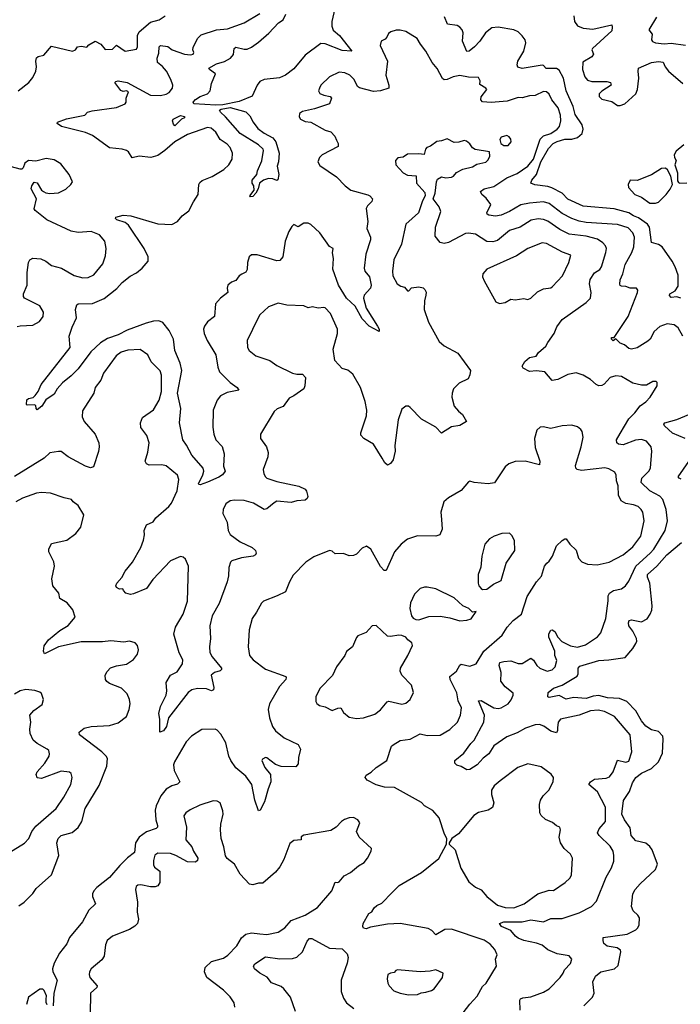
# Model space of a CAD drawing. Extents: x 1771496 to 1971148, y 471553 to 643630.
# Tile 175 of 256: x 1789652 to 1794309, y 580686 to 587627. Entities that reach past the tile are written whole.
import ezdxf

# ---------------------------------------------------------------- set-up
doc = ezdxf.new("R2010")
doc.units = 0

msp = doc.modelspace()

# ---------------------------------------------------------------- linework, layer by layer
at = {"layer": '0CON10XD'}
for points in [[(1791873.9, 587706.1), (1791851.4, 587615), (1791851.3, 587581.3), (1791862.7, 587552.7), (1791906.9, 587515), (1791992.5, 587405), (1791925, 587410.3), (1791805, 587456.4), (1791775, 587459.4), (1791665, 587376.9), (1791585, 587281.1), (1791525, 587236.4), (1791482.7, 587217.3), (1791375, 587206.2), (1791345, 587191.9), (1791326.2, 587166.2), (1791290.9, 587089.1), (1791199.2, 587050.8), (1791085, 587026.9), (1791035, 587024), (1790880, 587035), (1790875.5, 587045), (1790891.8, 587065), (1790924.4, 587085), (1790975, 587104.2), (1790994.8, 587125.2), (1791003.2, 587176.8), (1791031.1, 587245), (1790990, 587275), (1790986.2, 587285), (1791040, 587315), (1791095, 587332.9), (1791138.1, 587355), (1791158.6, 587381.4), (1791163.1, 587425), (1791175, 587434.4), (1791235, 587418.8), (1791255, 587419.1), (1791285, 587432.7), (1791335, 587468.8), (1791408.5, 587531.5), (1791476.9, 587605), (1791509.4, 587625), (1791527.7, 587665)], [(1789642, 587125), (1789715.5, 587184.5), (1789745, 587220), (1789766.4, 587265), (1789770.9, 587295), (1789764.5, 587335), (1789771.1, 587358.9), (1789782.1, 587367.9), (1789822.7, 587377.3), (1789875, 587441.4), (1790025, 587404.2), (1790045, 587413.8), (1790060, 587435), (1790085, 587439.4), (1790125, 587434.4), (1790139.4, 587450.6), (1790185, 587475.8), (1790225, 587454.7), (1790255, 587417.3), (1790305, 587418.5), (1790335, 587447.5), (1790395, 587406.1), (1790475, 587418.9), (1790482.3, 587435), (1790481.5, 587515), (1790495, 587542.2), (1790575, 587610), (1790635, 587626.2), (1790676.4, 587653.6)], [(1791217.7, 585832.3), (1791198.8, 585821.2), (1791175, 585787.5), (1791144.3, 585775.7), (1791120, 585755), (1791113.3, 585735), (1791120, 585705), (1791067.9, 585665), (1791031.9, 585625), (1791026, 585535), (1790975, 585496), (1790953.7, 585466.3), (1790948.6, 585445), (1790952.9, 585415), (1790974.3, 585365), (1791034.1, 585264.1), (1791048, 585178), (1791061.4, 585145), (1791135, 585070), (1791183.8, 585035), (1791197.5, 585015), (1791115, 584998.1), (1791068, 584975), (1791044.6, 584945.4), (1791015.6, 584875), (1791012.5, 584755), (1791019.4, 584705), (1791035.6, 584665), (1791078.3, 584618.3), (1791093.8, 584566.2), (1791089.7, 584479.7), (1791101.2, 584445), (1791081.7, 584418.3), (1791055, 584402), (1790975, 584366), (1790925, 584347.5), (1790915, 584350), (1790912.5, 584355), (1790942.7, 584417.3), (1790949.2, 584445), (1790946, 584465), (1790865, 584556), (1790828.5, 584628.5), (1790802.5, 584665), (1790779.2, 584785), (1790788.4, 584885), (1790764.8, 584995), (1790794.1, 585155), (1790783.5, 585205), (1790745.4, 585295), (1790735.8, 585375), (1790705.2, 585435.2), (1790661.2, 585491.2), (1790633.3, 585503.3), (1790595, 585500.7), (1790542.9, 585487.1), (1790410.6, 585439.4), (1790345.6, 585405), (1790270.7, 585379.3), (1790222, 585348), (1790153.9, 585286.1), (1790065, 585165.6), (1790015, 585115.6), (1789952.7, 585067.3), (1789917.1, 585025), (1789895, 584986.2), (1789835, 584947.5), (1789806.8, 584903.2), (1789775, 584877.5), (1789767.5, 584885), (1789766.2, 584906.2), (1789755, 584912.5), (1789705, 584910), (1789700, 584915), (1789703, 584947), (1789713.6, 584956.4), (1789746.1, 584963.9), (1789761.7, 584978.3), (1789781.2, 585005), (1789804, 585055), (1790008, 585315), (1790001.5, 585395), (1790021.1, 585458.9), (1790051.9, 585525), (1790044.2, 585585), (1790054.1, 585615.9), (1790065, 585623.3), (1790164.6, 585625.4), (1790247.9, 585662.1), (1790337.7, 585732.3), (1790374.5, 585775), (1790430.2, 585819.8), (1790475, 585843.5), (1790515.6, 585875), (1790556.7, 585925), (1790558.6, 585955), (1790529.6, 586015), (1790418.3, 586178.3), (1790395, 586197.3), (1790336.2, 586215), (1790328, 586225), (1790330, 586235), (1790382.1, 586247.9), (1790435, 586244.4), (1790625, 586189.1), (1790725, 586182.5), (1790764.3, 586205), (1790797.5, 586245), (1790845, 586280.4), (1790876.7, 586343.3), (1790909.5, 586395), (1790914.5, 586465), (1790920.9, 586479.1), (1790937.4, 586492.6), (1791008.1, 586521.9), (1791089.8, 586570.2), (1791126, 586604), (1791150, 586645), (1791153.1, 586685), (1791135, 586725.8), (1791115, 586749.4), (1791065, 586782.9), (1791034.4, 586835), (1791002.7, 586862.7), (1790975, 586867.7), (1790835, 586818.9), (1790745, 586766.1), (1790675.6, 586704.4), (1790625, 586668.9), (1790576.7, 586656.7), (1790495, 586663.9), (1790445, 586654.4), (1790418.5, 586695), (1790405, 586705.4), (1790375, 586714.6), (1790284.5, 586724.5), (1790165, 586811.2), (1790115, 586831.8), (1789946.7, 586875), (1789916.7, 586895), (1789918.8, 586905), (1789982.4, 586927.6), (1790110, 586955), (1790130, 586975), (1790162.5, 586985), (1790335, 587008.6), (1790396.2, 587033.8), (1790403.5, 587045), (1790401.5, 587075), (1790417.8, 587117.8), (1790405.8, 587125.8), (1790381.3, 587121.3), (1790365, 587128.1), (1790328.8, 587175), (1790323.3, 587185), (1790328.8, 587191.2), (1790345, 587195.6), (1790408.8, 587185), (1790575, 587095.5), (1790645, 587093.6), (1790685, 587101.3), (1790705.8, 587114.2), (1790728.6, 587145), (1790732, 587165), (1790718, 587205), (1790685.6, 587265), (1790657.6, 587297.6), (1790623.5, 587325), (1790620, 587355), (1790632.3, 587392.3), (1790635.7, 587435), (1790645, 587445.6), (1790695, 587439.2), (1790726, 587415), (1790814.4, 587384.4), (1790855, 587378.3), (1790875, 587383.3), (1790880.4, 587395), (1790872.5, 587415), (1790875, 587431.2), (1790905.6, 587495), (1790930.5, 587519.5), (1791038.8, 587555), (1791116.2, 587563.8), (1791235, 587605.6), (1791345, 587670.9)], [(1793440.7, 586769.3), (1793495, 586784.8), (1793545, 586784.3), (1793585, 586795.8), (1793617.1, 586825), (1793624.7, 586855), (1793616.8, 586885), (1793567.7, 586957.7), (1793553, 587015), (1793505.2, 587125), (1793485.2, 587215), (1793455, 587270.3), (1793435, 587283.8), (1793362.9, 587282.9), (1793345, 587303.3), (1793335, 587306), (1793195, 587284.2), (1793162.8, 587292.8), (1793158.1, 587308.1), (1793162.9, 587335), (1793205.4, 587405), (1793219.6, 587465), (1793215.3, 587485), (1793195, 587513.1), (1793165, 587541.2), (1793135, 587556.7), (1793025, 587575.3), (1792980.6, 587569.4), (1792935.6, 587535), (1792895.4, 587475), (1792857.9, 587435), (1792821.2, 587405), (1792803.2, 587403.2), (1792774.4, 587475), (1792778.2, 587535), (1792771.1, 587555), (1792754.4, 587575), (1792735, 587586), (1792666.9, 587595), (1792646.6, 587646.6)], [(1793558.1, 587655), (1793561.9, 587615), (1793583.4, 587583.4), (1793625, 587566.4), (1793691.4, 587561.4), (1793825, 587591.2), (1793829.5, 587575), (1793825, 587548), (1793690, 587425), (1793686.2, 587415), (1793696.7, 587385), (1793685.8, 587365), (1793621.9, 587328.1), (1793618.6, 587275), (1793634.8, 587224.8), (1793655, 587201.1), (1793685, 587192.1), (1793791.7, 587191.7), (1793817.5, 587185), (1793822.5, 587165), (1793755, 587124.2), (1793735.8, 587105), (1793737.1, 587085), (1793755, 587067.8), (1793825, 587050.2), (1793865, 587022.1), (1793885, 587021.2), (1793918.1, 587035), (1793995.3, 587105), (1794006, 587136), (1794015.5, 587215), (1794010.8, 587265), (1794015, 587285.8), (1794105, 587325.4), (1794155, 587333.1), (1794187, 587327), (1794201.2, 587295), (1794225, 587263.3), (1794326.6, 587176.6)], [(1794141.2, 587645), (1794086, 587556), (1794110, 587525), (1794106.1, 587486.1), (1794113.1, 587473.1), (1794134.5, 587464.5), (1794195, 587456.6), (1794245, 587460.6), (1794345, 587447.6)], [(1794327, 585397), (1794292.9, 585455), (1794266.3, 585476.3), (1794215, 585482.9), (1794165, 585463.1), (1794125, 585428.6), (1794095.4, 585375), (1794079.1, 585360.9), (1794005, 585313.9), (1793965, 585304.4), (1793945, 585309.2), (1793915, 585335.8), (1793885, 585347.1), (1793855, 585376.7), (1793835, 585363.3), (1793823.8, 585375), (1793824.4, 585385.6), (1793843.3, 585386.7), (1793940, 585535), (1794008, 585705), (1794009.3, 585719.3), (1794000, 585735), (1793955, 585734), (1793925, 585746.9), (1793895, 585747.5), (1793885, 585753.3), (1793883.3, 585763.3), (1793885, 585793.3), (1793903.8, 585835), (1793919.3, 585900.7), (1793966.5, 585985), (1793982, 586025), (1793985.3, 586094.7), (1793975, 586125.6), (1793940.1, 586160.1), (1793865, 586184.2), (1793645, 586197), (1793595, 586205.7), (1793543.6, 586226.4), (1793475, 586261.6), (1793385, 586331.3), (1793345, 586342.5), (1793245, 586334.7), (1793185, 586320.8), (1793105.2, 586274.8), (1793045, 586250), (1793005, 586241.9), (1792958.8, 586248.8), (1792946.7, 586255), (1792944, 586265), (1792973.1, 586325), (1792939.5, 586369.5), (1792909.2, 586395), (1792900.8, 586415), (1792925, 586435.6), (1792995, 586452), (1793085, 586512.4), (1793157.8, 586542.2), (1793235, 586593.6), (1793275, 586643.5), (1793320.4, 586785), (1793345, 586809.1), (1793395, 586824.8), (1793440.5, 586855), (1793456.7, 586875), (1793466.2, 586913.8), (1793463.6, 586955), (1793447.3, 587005), (1793403, 587063), (1793385, 587101.2), (1793365, 587118), (1793345, 587120), (1793285, 587092.9), (1793245, 587090.8), (1793195, 587077.1), (1793165, 587078.1), (1793087.2, 587052.8), (1792975, 587042.9), (1792915, 587048.6), (1792902.7, 587062.7), (1792905, 587083.3), (1792944, 587135), (1792938.8, 587145), (1792895, 587170), (1792898.8, 587195), (1792885, 587220), (1792815, 587222.2), (1792755, 587233.5), (1792706.7, 587225), (1792665, 587204.5), (1792645, 587202.2), (1792633.4, 587213.4), (1792595, 587284), (1792559.2, 587325), (1792516, 587405), (1792476.2, 587455), (1792454.1, 587494.1), (1792375, 587542.9), (1792333.4, 587553.4), (1792305, 587553.1), (1792267.6, 587542.4), (1792250.9, 587529.1), (1792239.2, 587505), (1792229.2, 587490.8), (1792200, 587475), (1792192, 587445), (1792243.5, 587335), (1792233.8, 587235), (1792254.5, 587165), (1792252.9, 587145), (1792195, 587125.5), (1792145, 587121.5), (1792046.6, 587146.6), (1792032, 587155), (1792008.6, 587205), (1791980, 587235), (1791945, 587251.9), (1791905, 587258.1), (1791835, 587224.4), (1791775, 587166), (1791764.4, 587145), (1791759.4, 587125), (1791767.9, 587107.9), (1791795, 587094.5), (1791840, 587085), (1791850, 587075), (1791836.2, 587035), (1791730.2, 586999.8), (1791645, 586980), (1791624, 586965), (1791621.7, 586941.7), (1791632.5, 586925), (1791665, 586910), (1791703.6, 586903.6), (1791805, 586849.2), (1791845, 586837.5), (1791873.8, 586805), (1791885, 586777.5), (1791896.2, 586755), (1791895.9, 586734.1), (1791783.8, 586675), (1791766.2, 586655), (1791753.9, 586623.9), (1791768.8, 586598.8), (1791885, 586519.4), (1791945.8, 586455), (1791985, 586425.7), (1792105, 586392.9), (1792121.2, 586385), (1792138.8, 586365), (1792133.3, 586345), (1792103.8, 586315), (1792094, 586295), (1792105.8, 586205), (1792099.2, 586155), (1792124.2, 586095), (1792125.6, 586075.6), (1792091.9, 585975), (1792080, 585875), (1792084.6, 585854.6), (1792118.8, 585815), (1792129.5, 585755), (1792124.4, 585735), (1792080, 585685), (1792074.3, 585665), (1792093.9, 585593.9), (1792175, 585466.7), (1792186.2, 585445), (1792185, 585430), (1792115, 585466.2), (1792065, 585519.2), (1792017.4, 585607.4), (1791955, 585664.4), (1791900, 585755), (1791858.5, 585868.5), (1791863.4, 585943.4), (1791857.3, 585982.7), (1791862.5, 586015), (1791835, 586029.2), (1791766.5, 586125), (1791705, 586182.5), (1791685, 586192.9), (1791655, 586192.5), (1791615, 586165.8), (1791585, 586183.3), (1791570.9, 586169.1), (1791549.2, 586135), (1791524.4, 586065), (1791506, 585955), (1791485, 585928.8), (1791465, 585926), (1791325, 585970), (1791285, 585968.8), (1791270, 585955), (1791256.7, 585915), (1791255.8, 585865), (1791245, 585848), (1791217.7, 585832.3)], [(1791278.8, 586378.8), (1791274.2, 586385), (1791303.8, 586425), (1791303.3, 586455), (1791290, 586475), (1791290, 586495), (1791323.8, 586535), (1791328.3, 586561.7), (1791358.3, 586631.7), (1791370.6, 586705), (1791367.1, 586715), (1791335.8, 586745.8), (1791205, 586825.9), (1791103.3, 586943.3), (1791068, 586975), (1791061.2, 586988.8), (1791072.5, 586997.5), (1791135, 587008.5), (1791246.5, 586976.5), (1791275, 586950), (1791296.9, 586905), (1791330.1, 586860.1), (1791376.4, 586826.4), (1791435.3, 586795.3), (1791457, 586767), (1791480, 586685), (1791475.7, 586625), (1791466.2, 586595), (1791477.5, 586535), (1791471.7, 586498.3), (1791465, 586492.5), (1791436.1, 586506.1), (1791405, 586507.5), (1791370, 586495), (1791342.5, 586475), (1791333.3, 586435), (1791315.7, 586404.3), (1791295, 586380), (1791278.8, 586378.8)], [(1790745, 586880), (1790735, 586890), (1790728.8, 586915), (1790733.8, 586925), (1790785, 586952.5), (1790813.3, 586945), (1790812.5, 586935), (1790793.5, 586926.5), (1790745, 586880)], [(1793180, 580645), (1793177.1, 580715), (1793182.5, 580725), (1793197.9, 580732.1), (1793255, 580738.1), (1793345, 580772.2), (1793385, 580795.7), (1793462, 580875), (1793484, 580905), (1793492.1, 580927.9), (1793535.6, 580974.4), (1793544, 581005), (1793526.4, 581026.4), (1793440.7, 581040.7), (1793375, 581070.5), (1793335, 581101.8), (1793295, 581116.2), (1793205, 581134.6), (1793165, 581151.2), (1793146.3, 581165), (1793115, 581205.5), (1793048.8, 581235), (1793033.3, 581255), (1793063.7, 581266.3), (1793195, 581266.9), (1793255, 581280.4), (1793345, 581268.2), (1793395, 581291.5), (1793475, 581291.2), (1793595, 581330), (1793683.7, 581376.3), (1793717.4, 581412.6), (1793786.9, 581583.1), (1793822.6, 581647.4), (1793839.4, 581695), (1793840, 581735), (1793834.5, 581765), (1793815, 581800.8), (1793735.6, 581875), (1793725.6, 581895), (1793737.9, 581922.1), (1793781.5, 581975), (1793782.5, 582075), (1793724.7, 582184.7), (1793664, 582235), (1793675.6, 582255), (1793705, 582273.2), (1793785, 582279.5), (1793810, 582290), (1793835.8, 582324.2), (1793865, 582406.2), (1793925, 582392.2), (1793945, 582400), (1793966.9, 582465), (1793955.4, 582585), (1793845, 582715.5), (1793775, 582750.7), (1793729.1, 582759.1), (1793675, 582754), (1793595, 582724.5), (1793465, 582696.2), (1793448.8, 582675), (1793444, 582635), (1793443.3, 582615), (1793435, 582600), (1793395, 582611.4), (1793346.6, 582646.6), (1793315, 582657.9), (1793285, 582656.7), (1793217.8, 582632.2), (1793159.4, 582600.6), (1793085, 582572.3), (1792995, 582508.5), (1792958.5, 582451.5), (1792919.3, 582420.7), (1792877.1, 582375), (1792825, 582340.8), (1792805, 582339.2), (1792765, 582363.1), (1792732.4, 582372.4), (1792720, 582385), (1792720, 582405), (1792782.9, 582455), (1792832.5, 582525), (1792855, 582547.1), (1792923.9, 582675), (1792929.3, 582725), (1792886.7, 582825), (1792905, 582826.5), (1792995, 582776.9), (1793025, 582771.1), (1793045, 582775.7), (1793095, 582802.9), (1793117.4, 582832.6), (1793131.4, 582865), (1793129.7, 582879.7), (1793073.7, 582923.7), (1793044.6, 582964.6), (1793045.9, 583025), (1793030.8, 583075), (1793035.5, 583094.5), (1793065, 583103.5), (1793115, 583106.4), (1793165, 583089.4), (1793195, 583088.9), (1793255, 583125.8), (1793275, 583112), (1793297.8, 583075), (1793318, 583055), (1793370, 583035), (1793405, 583043.5), (1793427.3, 583065), (1793438.8, 583108.8), (1793424.6, 583144.6), (1793425.3, 583175.3), (1793382.7, 583275), (1793381.8, 583298.2), (1793395, 583323.3), (1793405, 583326.2), (1793423.2, 583313.2), (1793444.4, 583275), (1793473.2, 583243.2), (1793535, 583211.8), (1793585, 583204), (1793640.4, 583219.6), (1793724, 583276), (1793749.5, 583305), (1793784.6, 583405), (1793800.4, 583529.6), (1793800, 583565), (1793808.6, 583585), (1793837.8, 583602.2), (1793893.3, 583615), (1793922, 583635), (1793945, 583668), (1793994.5, 583775.5), (1794096.8, 583865), (1794122.2, 583895), (1794201.8, 584025), (1794217.7, 584095), (1794209.2, 584175), (1794185.3, 584245.3), (1794165, 584267.5), (1794093.6, 584305), (1794033.1, 584365), (1794037.5, 584395), (1794088, 584445), (1794099.2, 584465), (1794107.5, 584585), (1794102.9, 584615), (1794071.2, 584655), (1794035, 584667.5), (1793992, 584662), (1793905, 584630.4), (1793873.8, 584633.8), (1793860.8, 584645), (1793860, 584665), (1793885, 584708.8), (1793945.9, 584814.1), (1793988.1, 584855), (1794025.4, 584904.6), (1794065, 584932), (1794096, 584965), (1794146.7, 585045), (1794145, 585070), (1794137.5, 585077.5), (1794115, 585077.5), (1794070.5, 585049.5), (1794035, 585050.6), (1793975, 585065.5), (1793895, 585111.5), (1793854.5, 585115.5), (1793814.6, 585105.4), (1793772.7, 585057.3), (1793755, 585048.1), (1793735, 585046.9), (1793715, 585054.2), (1793675, 585090), (1793625, 585121.9), (1793575, 585137.5), (1793515, 585125.5), (1793445, 585090.9), (1793405, 585083.1), (1793354.2, 585144.2), (1793295, 585152), (1793245, 585147.5), (1793201.2, 585171.2), (1793193.3, 585185), (1793212.6, 585217.4), (1793245, 585246), (1793293.3, 585255), (1793310.2, 585279.8), (1793360, 585325), (1793375, 585352.5), (1793418.8, 585415), (1793438.7, 585461.3), (1793475.5, 585514.5), (1793646.1, 585633.9), (1793674.5, 585665), (1793680, 585705), (1793669.6, 585765), (1793672.5, 585795), (1793705, 585841.4), (1793741.4, 585865), (1793753.3, 585885), (1793784.4, 585985), (1793787.5, 586015), (1793781.7, 586031.7), (1793763.6, 586053.6), (1793725, 586079.6), (1793645, 586100.8), (1793525, 586115.9), (1793459.1, 586149.1), (1793375, 586207.7), (1793345, 586218.9), (1793306.2, 586223.8), (1793256.4, 586213.6), (1793179.2, 586165), (1793105, 586140.4), (1793020.8, 586070.8), (1792988.1, 586061.9), (1792945, 586063.2), (1792865, 586115.5), (1792815, 586122.9), (1792795, 586120.5), (1792675, 586057.1), (1792645, 586049.2), (1792617, 586057), (1792581.7, 586101.7), (1792583.6, 586165), (1792620, 586275), (1792608.7, 586308.7), (1792566.2, 586365), (1792580.9, 586405), (1792589.2, 586485), (1792597, 586503), (1792625, 586518.8), (1792655, 586513.3), (1792695, 586517.5), (1792710, 586525), (1792730.3, 586549.7), (1792775, 586574.2), (1792845, 586589.4), (1792875, 586608), (1792936.8, 586623.2), (1792955, 586640), (1792966.1, 586666.1), (1792962.5, 586695), (1792862.3, 586712.3), (1792844.1, 586724.1), (1792825, 586752.5), (1792801.7, 586771.7), (1792785, 586775.7), (1792746.9, 586763.1), (1792715, 586760.8), (1792665, 586787.5), (1792626.4, 586773.6), (1792592.3, 586767.7), (1792547.5, 586735), (1792522.5, 586725), (1792513.3, 586715), (1792503.6, 586676.4), (1792465, 586681.4), (1792385, 586678), (1792355, 586657.5), (1792316.4, 586653.6), (1792300, 586635), (1792303.3, 586605), (1792355, 586546.7), (1792385, 586532), (1792445.8, 586525.8), (1792448.8, 586475), (1792508.3, 586408.3), (1792510, 586385), (1792490.5, 586349.5), (1792462.5, 586265), (1792372.9, 586185), (1792344.2, 586045), (1792289.6, 585935), (1792278.9, 585855), (1792281.3, 585821.3), (1792312, 585765), (1792338.3, 585748.3), (1792365, 585742), (1792385, 585714.5), (1792395.8, 585715), (1792415, 585737.1), (1792465, 585743.1), (1792495.6, 585735.6), (1792507.5, 585725), (1792516.1, 585706.1), (1792516, 585686), (1792504.3, 585645.7), (1792502.9, 585585), (1792534.3, 585495), (1792608.8, 585358.8), (1792645, 585328.8), (1792740, 585275), (1792828.8, 585155), (1792826, 585124), (1792814, 585096), (1792750, 585065), (1792710, 585025), (1792700, 584995), (1792698.8, 584965), (1792715, 584902.5), (1792745, 584866.7), (1792774.1, 584844.1), (1792802.5, 584795), (1792755, 584766.2), (1792695, 584757.5), (1792625, 584713.3), (1792585, 584753.8), (1792485, 584811.2), (1792405, 584892.5), (1792391.7, 584901.7), (1792375, 584902.5), (1792345, 584882.5), (1792319.2, 584805), (1792295.8, 584625), (1792298.6, 584585), (1792284, 584525), (1792265, 584497.5), (1792245, 584487.5), (1792225, 584502.5), (1792206, 584535), (1792146.2, 584635), (1792076.7, 584675), (1792057.7, 584697.7), (1792057.5, 584715), (1792096.4, 584835), (1792099.1, 584875), (1792087.5, 584935), (1792054, 585035), (1791999.1, 585129.1), (1791965.7, 585155.7), (1791925, 585168.8), (1791874, 585225), (1791861.2, 585305), (1791891.5, 585415), (1791893.3, 585445), (1791843.3, 585555), (1791805.6, 585595), (1791795, 585598.5), (1791755, 585592.5), (1791715, 585603.1), (1791685, 585595.6), (1791655, 585608.9), (1791535, 585615.6), (1791475, 585629.2), (1791405, 585602.5), (1791345, 585546), (1791329.5, 585520.5)], [(1793065, 586740), (1793095, 586741.2), (1793116.7, 586765), (1793113.3, 586785), (1793101.7, 586801.7), (1793085, 586810), (1793045, 586798.8), (1793036.4, 586783.6), (1793042.5, 586755), (1793065, 586740)], [(1794313.4, 585663.4), (1794285, 585673.2), (1794245, 585668.5), (1794232.1, 585682.1), (1794235.7, 585695), (1794272.5, 585715), (1794292.5, 585747.5), (1794294, 585825), (1794272.2, 585885), (1794252.5, 585925), (1794180.4, 586025), (1794155, 586042.3), (1794105, 586056.2), (1794092.5, 586165), (1794076.7, 586185), (1794015, 586230.7), (1793978.2, 586245), (1793945, 586266.5), (1793843.2, 586293.2), (1793625, 586312.7), (1793515, 586361.3), (1793475.5, 586405), (1793402.8, 586442.8), (1793375, 586451.4), (1793282.1, 586462.1), (1793256.2, 586475), (1793263.1, 586495), (1793294.8, 586535.2), (1793326.1, 586625), (1793380.6, 586719.4), (1793412.2, 586755), (1793440.7, 586769.3)], [(1794334.3, 586745), (1794279.4, 586700.6), (1794264.6, 586675.4), (1794266.9, 586655), (1794280, 586635), (1794270.4, 586605), (1794288.1, 586548.1), (1794290, 586490), (1794295, 586478.8), (1794305, 586475.8), (1794355, 586476.2)], [(1789635, 585463.3), (1789655, 585470), (1789745, 585472.5), (1789791.3, 585498.7), (1789817.1, 585535), (1789820, 585565), (1789795, 585610), (1789686.7, 585665), (1789678, 585675), (1789679.2, 585695), (1789704.2, 585755), (1789704.4, 585845), (1789714.4, 585915), (1789722.5, 585935), (1789745, 585946), (1789801.3, 585941.3), (1789835.4, 585925.4), (1789876.2, 585895), (1789945.4, 585875.4), (1790035, 585823.1), (1790097.9, 585807.9), (1790135, 585809.4), (1790175, 585829.2), (1790237.1, 585905), (1790257.6, 585962.4), (1790262.2, 586015), (1790253.1, 586065), (1790215, 586110.8), (1790155, 586134.3), (1790065, 586126.9), (1790015, 586136.9), (1789843.3, 586215), (1789761.7, 586281.7), (1789754.1, 586294.1), (1789771.2, 586365), (1789733.8, 586435), (1789737.5, 586455), (1789755, 586482.5), (1789775, 586477.5), (1789806.4, 586426.4), (1789820, 586415), (1789835.9, 586405.9), (1789865, 586401.4), (1789925, 586405.8), (1789977.6, 586432.4), (1790013.3, 586465), (1790023.3, 586485), (1790001.2, 586535), (1789942.1, 586612.1), (1789895, 586640), (1789837.7, 586647.7), (1789765, 586628.8), (1789715, 586633.3), (1789687.5, 586615), (1789676.4, 586583.6), (1789666.2, 586573.8), (1789655, 586573.3), (1789595, 586589.2)], [(1794135, 586333.1), (1794155, 586341.8), (1794208.2, 586395), (1794238.3, 586431.7), (1794254.6, 586465), (1794241.2, 586525), (1794218.7, 586568.7), (1794205, 586580), (1794175, 586578.4), (1794105, 586532.8), (1794005, 586493.5), (1793955, 586496.9), (1793941.4, 586465), (1793942.9, 586445), (1793988.5, 586395), (1794035, 586376.4), (1794095, 586334.3), (1794135, 586333.1)], [(1793035, 585626), (1793075, 585634.2), (1793114.2, 585655.8), (1793145, 585652.5), (1793205, 585661.4), (1793235, 585654.2), (1793255, 585664.4), (1793301.1, 585708.9), (1793345, 585729.2), (1793395, 585737.1), (1793408, 585745), (1793477.8, 585822.2), (1793523.1, 585915), (1793536.1, 585966.1), (1793479.1, 585989.1), (1793365, 586048.9), (1793335, 586054.4), (1793234, 586015), (1793155, 585962.5), (1792945, 585869.2), (1792916, 585835), (1792914.2, 585815), (1792925.8, 585785), (1793008.8, 585638.8), (1793035, 585626)], [(1791329.5, 585520.5), (1791255.8, 585365), (1791258.8, 585315), (1791268.8, 585295), (1791316.4, 585256.4), (1791415, 585224.3), (1791465, 585188.6), (1791575.7, 585135.7), (1791605, 585128), (1791645, 585128), (1791666.2, 585105), (1791662.5, 585045), (1791654.3, 585025), (1791585, 584974.3), (1791551.4, 584958.6), (1791509.5, 584900.5), (1791466.8, 584883.2), (1791446, 584865), (1791348.8, 584705), (1791348.8, 584675), (1791392, 584615), (1791404.3, 584575), (1791401.1, 584545), (1791368, 584455), (1791372.5, 584425), (1791384.2, 584405), (1791395, 584394.4), (1791465, 584370.9), (1791619.1, 584339.1), (1791665, 584316.2), (1791672.7, 584302.7), (1791683.8, 584265), (1791679.2, 584250.8), (1791665, 584240), (1791604.6, 584235.4), (1791565, 584224.4), (1791465, 584231.8), (1791445, 584221.9), (1791395, 584178.9), (1791375, 584173.5), (1791299.5, 584219.5), (1791235, 584237.3), (1791165, 584240.6), (1791135, 584234.2), (1791105.6, 584214.4), (1791087.1, 584175), (1791082.9, 584145), (1791114.2, 584085), (1791122, 584025), (1791135, 583996.7), (1791205, 583947.1), (1791290, 583905), (1791314, 583885), (1791318, 583865), (1791313.8, 583855), (1791297.5, 583845), (1791215, 583832.5), (1791148, 583812), (1791137.7, 583802.3), (1791127.1, 583765), (1791123.7, 583706.3), (1791113.8, 583665), (1791057.7, 583512.3), (1791009.7, 583425), (1790991.8, 583355), (1790997.7, 583265), (1790989.5, 583205), (1790991.1, 583165), (1791008.1, 583135), (1791073.8, 583055), (1791073.3, 583045), (1791064.1, 583035.9), (1791025, 583023.8), (1791001.2, 583005), (1791019.8, 582919.8), (1791018, 582902), (1791005, 582895.7), (1790968.9, 582908.9), (1790905, 582912.7), (1790865, 582902.2), (1790838.6, 582885), (1790700, 582705), (1790686.2, 582645), (1790665.8, 582614.2), (1790640, 582605), (1790640, 582695), (1790633.8, 582735), (1790645.5, 582785), (1790684, 582865), (1790690, 582895), (1790684.4, 582955), (1790714.3, 583005), (1790760.8, 583029.2), (1790798.5, 583085), (1790802.9, 583115), (1790775, 583164.2), (1790739.2, 583295), (1790750.8, 583345), (1790803.1, 583435), (1790835, 583527.5), (1790841.4, 583775), (1790821.2, 583825), (1790805, 583838.8), (1790785, 583842), (1790715, 583813.1), (1790589.8, 583680.2), (1790545, 583617.5), (1790455, 583579.2), (1790434.1, 583574.1), (1790400, 583585), (1790383, 583603), (1790380, 583615), (1790355, 583612.5), (1790334.1, 583624.1), (1790328.8, 583635), (1790336, 583655), (1790371.2, 583695), (1790395, 583738.8), (1790447.8, 583802.2), (1790506.9, 583905), (1790525, 583957.5), (1790531.9, 583995), (1790530, 584025), (1790544.6, 584065.4), (1790592.4, 584087.6), (1790612.5, 584115), (1790704.3, 584195), (1790721.9, 584218.1), (1790762.3, 584305), (1790774.5, 584384.5), (1790765.4, 584415.4), (1790685, 584482.9), (1790655, 584490), (1790565.4, 584485.4), (1790546.2, 584496.2), (1790535.6, 584515), (1790555, 584577.5), (1790564.3, 584645), (1790548, 584695), (1790505, 584752.5), (1790502.5, 584785), (1790517.3, 584822.7), (1790595, 584876), (1790635.6, 584945), (1790652.2, 585005), (1790651.3, 585121.3), (1790642.5, 585152.5), (1790577.5, 585215), (1790555, 585263.8), (1790501.9, 585301.9), (1790415, 585297.5), (1790367.6, 585282.4), (1790333.1, 585256.9), (1790242.9, 585135), (1790225, 585086.7), (1790183.1, 585035), (1790175, 584993.3), (1790095, 584870), (1790093.2, 584826.8), (1790105.6, 584795), (1790184.4, 584705), (1790209.4, 584645), (1790212.5, 584615), (1790207.1, 584582.9), (1790171.2, 584475), (1790151.2, 584468.8), (1790115, 584479.4), (1789994.6, 584544.6), (1789945, 584583.8), (1789926.1, 584583.9), (1789865, 584573.8), (1789824.5, 584535.5), (1789615, 584407.8)], [(1794343.8, 584675), (1794252.7, 584712.7), (1794196.9, 584765), (1794192.9, 584775), (1794198.8, 584785), (1794285, 584807.9), (1794396, 584855)], [(1792776.9, 580625), (1792825, 580685.8), (1792876.3, 580743.7), (1792915, 580811.2), (1792940, 580835), (1793013.3, 580955), (1793006, 581005), (1793018, 581035), (1793000.9, 581070.9), (1792968.8, 581108.8), (1792925, 581137.1), (1792695, 581214.6), (1792647.8, 581212.2), (1792585, 581175.7), (1792556.7, 581206.7), (1792530.5, 581220.5), (1792335, 581254.4), (1792245, 581250.6), (1792125, 581228.8), (1792095, 581217.5), (1792075, 581222.5), (1792070, 581235), (1792072.5, 581255), (1792113.8, 581325), (1792135, 581336.7), (1792150, 581365), (1792168.9, 581381.1), (1792205, 581398), (1792278, 581475), (1792327.4, 581522.6), (1792485, 581613.8), (1792605.9, 581714.1), (1792660, 581815), (1792662.5, 581855), (1792646.1, 581886.1), (1792609.5, 581999.5), (1792565, 582052.5), (1792506.2, 582085), (1792485, 582108.6), (1792295, 582214.2), (1792223.4, 582216.6), (1792165, 582232.7), (1792101.2, 582265), (1792086.7, 582285), (1792095, 582300), (1792128.8, 582321.2), (1792164.4, 582355.6), (1792238.8, 582405), (1792272, 582505), (1792283.8, 582515), (1792335, 582546), (1792405, 582554.3), (1792475, 582592.5), (1792525, 582580.8), (1792615, 582583.3), (1792685, 582622.2), (1792738.1, 582675), (1792759.5, 582725), (1792765.4, 582775), (1792741.8, 582825), (1792732.3, 582882.3), (1792687.1, 582975), (1792685, 582996), (1792732.2, 583035), (1792754, 583076), (1792765, 583084.3), (1792825, 583070.6), (1792868.8, 583085), (1792924.4, 583175), (1793052.2, 583287.8), (1793087.5, 583345), (1793129.4, 583390.6), (1793188.8, 583435), (1793229.4, 583560.6), (1793294.2, 583665), (1793329.4, 583705), (1793350.6, 583775), (1793368.8, 583795), (1793385, 583808.8), (1793407.1, 583845), (1793435, 583918), (1793475, 583956.2), (1793495, 583967.5), (1793505, 583966.7), (1793528.8, 583928.8), (1793575, 583886.7), (1793590.9, 583830.9), (1793613.8, 583805), (1793655, 583788.6), (1793723, 583783), (1793806.9, 583803.1), (1793907.1, 583855), (1793975, 583911.1), (1794030.9, 583985), (1794052.9, 584095), (1794043.5, 584155), (1794033.1, 584175), (1794011.2, 584195), (1793977.6, 584207.6), (1793925, 584216.5), (1793892.5, 584235), (1793872.5, 584275), (1793870.7, 584340.7), (1793858.1, 584375), (1793856.7, 584415), (1793846.2, 584436.2), (1793805, 584461.4), (1793777.4, 584467.4), (1793611.9, 584448.1), (1793581.2, 584455), (1793572, 584465), (1793570, 584485), (1793610, 584615), (1793623.9, 584683.9), (1793616.2, 584725), (1793607.7, 584737.7), (1793585, 584756), (1793545, 584768), (1793475, 584763.8), (1793395, 584744), (1793343, 584757), (1793320, 584755), (1793296.4, 584733.6), (1793280, 584675), (1793285, 584610), (1793318, 584515), (1793315, 584490), (1793215.6, 584515.6), (1793145, 584512.5), (1793098.8, 584495), (1793074.2, 584475), (1792998.6, 584361.4), (1792955, 584354.3), (1792855, 584364), (1792825, 584373.8), (1792815, 584370), (1792763, 584307), (1792675, 584256.2), (1792642.7, 584227.3), (1792620, 584155), (1792624.2, 584104.2), (1792630.8, 584035), (1792614.4, 583995.6), (1792585, 583985.6), (1792455, 583987.5), (1792385.6, 583964.4), (1792341.1, 583928.9), (1792294.3, 583875), (1792235, 583743.3), (1792220, 583745), (1792195, 583772), (1792126.7, 583895), (1792096.4, 583916.4), (1792065, 583902.5), (1792025, 583860), (1792005, 583850), (1791975, 583848), (1791935, 583864.2), (1791875, 583860.8), (1791855, 583879.2), (1791835, 583885.7), (1791725, 583841.4), (1791668, 583802), (1791579.8, 583710.2), (1791554.2, 583665), (1791525.7, 583594.3), (1791467.5, 583565), (1791371.7, 583528.3), (1791356.4, 583513.6), (1791320.3, 583449.7), (1791291.2, 583405), (1791270, 583325), (1791261.4, 583205), (1791271.9, 583145), (1791297.5, 583115), (1791385, 583049.4), (1791527.1, 582997.1), (1791530.7, 582990.7), (1791527.5, 582975), (1791484, 582926), (1791412.5, 582805), (1791403.1, 582765), (1791412.5, 582705), (1791434.5, 582645), (1791455, 582614.3), (1791516.2, 582565), (1791615, 582516.2), (1791631.2, 582485), (1791616.2, 582425), (1791615, 582380), (1791599.3, 582360.7), (1791495, 582361.2), (1791455, 582376.7), (1791395, 582423.3), (1791383.9, 582426.1), (1791363.3, 582415), (1791358.8, 582405), (1791378.8, 582355), (1791418.8, 582305), (1791421.4, 582255), (1791403.8, 582203.8), (1791376.8, 582113.2), (1791346.7, 582055), (1791335, 582050), (1791308.6, 582125), (1791288.5, 582235), (1791245, 582294.4), (1791175, 582353.5), (1791140, 582405), (1791125.5, 582435), (1791105, 582528.8), (1791070.7, 582590.7), (1791045, 582618.8), (1791030, 582625), (1790935, 582622), (1790863.8, 582576.2), (1790825.8, 582535), (1790743.3, 582395), (1790735.6, 582374.4), (1790740.6, 582335), (1790781.4, 582255), (1790765, 582236.9), (1790724.7, 582225.3), (1790685, 582203.3), (1790647.7, 582155), (1790615, 582086), (1790607.1, 582055), (1790611.2, 581985), (1790622.9, 581947.1), (1790623.1, 581935), (1790614.6, 581925.4), (1790545, 581902.5), (1790495, 581863.2), (1790469.1, 581825), (1790460.4, 581755), (1790411.6, 581718.4), (1790357.3, 581665), (1790285, 581578.5), (1790195, 581509.6), (1790174.6, 581485), (1790166.2, 581465), (1790166.2, 581445), (1790185.6, 581394.4), (1790140.2, 581349.8), (1790093.8, 581266.2), (1790003.7, 581156.3), (1789985, 581111.2), (1789932, 581045), (1789894.2, 580975.8), (1789884.2, 580935.8), (1789886, 580915), (1789915.6, 580855), (1789891.8, 580765), (1789886.7, 580675)], [(1794315, 584388.5), (1794300, 584395), (1794294.3, 584405), (1794368.3, 584511.7)], [(1789823.8, 583213.8), (1789855.8, 583255), (1789935, 583321.1), (1789992.8, 583357.2), (1790043.8, 583415), (1790027.3, 583467.3), (1789986, 583515), (1789935.6, 583545.6), (1789928.2, 583585), (1789885.6, 583635), (1789878.9, 583685), (1789897.1, 583775), (1789892.5, 583805), (1789858, 583875), (1789857.5, 583895), (1789876.7, 583935), (1789985, 583958.8), (1790047.5, 584005), (1790081.7, 584048.3), (1790103, 584137), (1790065, 584203.3), (1790028.3, 584228.3), (1790017.5, 584245), (1789965, 584256), (1789869.7, 584289.7), (1789804.5, 584294.5), (1789771.3, 584288.7), (1789672, 584255), (1789625, 584227.1)], [(1792915, 583610), (1792945, 583612.5), (1792991.7, 583648.3), (1793045, 583673.3), (1793080.6, 583795), (1793141.9, 583885), (1793140, 583955), (1793120.7, 583990.7), (1793105, 584006.7), (1793050, 584005), (1792996.7, 583985), (1792962.6, 583967.4), (1792930.3, 583929.7), (1792909.4, 583845), (1792902.1, 583767.9), (1792884.3, 583715), (1792884.2, 583655), (1792888.8, 583635), (1792905, 583616.2), (1792915, 583610)], [(1793629.4, 580675), (1793689.4, 580735), (1793701.1, 580765), (1793692.2, 580845), (1793711.4, 580885), (1793748, 580915), (1793844.7, 580935.3), (1793870.1, 580959.9), (1793890, 581055), (1793887.7, 581067.7), (1793862.6, 581082.6), (1793794.3, 581095), (1793770.8, 581115), (1793763.9, 581136.1), (1793763.8, 581156.2), (1793848.8, 581168.8), (1793935, 581179.5), (1793995, 581211.2), (1794009.7, 581225), (1794017.7, 581245), (1794021.8, 581295), (1794009.7, 581315), (1793977.1, 581345), (1793965.7, 581375), (1793974.8, 581465.2), (1793990.4, 581495), (1794025.6, 581534.4), (1794134.4, 581635), (1794147.1, 581672.9), (1794110, 581775), (1794095, 581797.1), (1794065, 581820.8), (1793995, 581838), (1793962.1, 581875), (1793955, 581928.6), (1793915.3, 581985), (1793897.5, 582025), (1793907.8, 582122.2), (1793949.6, 582185), (1793972.1, 582247.9), (1793995, 582285.6), (1794034.4, 582315), (1794105, 582347.8), (1794156, 582394), (1794182.2, 582455), (1794188.5, 582555), (1794184.5, 582575), (1794155, 582608.5), (1794105, 582621.8), (1794066.4, 582646.4), (1794035, 582684.5), (1793995, 582755.5), (1793931, 582821), (1793880.9, 582840.9), (1793795, 582847), (1793735, 582862), (1793695, 582857.7), (1793645, 582842.6), (1793555, 582849.3), (1793505, 582837.1), (1793455, 582863.3), (1793385, 582848), (1793374.4, 582854.4), (1793377.5, 582885), (1793414.4, 582915), (1793475, 582936.5), (1793580.9, 582999.1), (1793589.2, 583015), (1793588.1, 583055), (1793600.6, 583069.4), (1793735, 583108.9), (1793805.5, 583114.5), (1793919.7, 583130.3), (1793975, 583194), (1793995, 583228.8), (1794001.9, 583245), (1794000.9, 583265), (1793975, 583316.7), (1793946.5, 583355), (1793942.5, 583375), (1793947.9, 583392.1), (1793965, 583396.5), (1794035, 583381.2), (1794075, 583402.2), (1794097.1, 583435), (1794108.8, 583465), (1794110.8, 583495), (1794093.3, 583655), (1794077.1, 583697.1), (1794077.5, 583715), (1794143.9, 583775), (1794214.1, 583855), (1794318.3, 583941.7)], [(1792755, 583390), (1792805, 583393.8), (1792835, 583403.3), (1792870, 583455), (1792845, 583450), (1792817.5, 583475), (1792775, 583493.8), (1792715, 583551.2), (1792585, 583613.8), (1792525, 583626.7), (1792505, 583626.7), (1792475, 583616.2), (1792435, 583576.2), (1792407.1, 583515), (1792402.5, 583475), (1792413.3, 583425), (1792425, 583407.5), (1792445, 583398.8), (1792465, 583396), (1792535, 583420), (1792615, 583422), (1792685, 583410.8), (1792755, 583390)], [(1792025, 582701.2), (1792075, 582704.2), (1792155, 582730.8), (1792195, 582760.8), (1792242.9, 582817.1), (1792255, 582823.8), (1792345, 582801.4), (1792375, 582807.5), (1792403.8, 582835), (1792428.8, 582885), (1792413.8, 582935), (1792346, 583005), (1792334, 583035), (1792336, 583055), (1792388.6, 583145), (1792420, 583215), (1792416, 583235), (1792387.5, 583255), (1792373.6, 583273.6), (1792345, 583286.7), (1792325, 583288.8), (1792265, 583278), (1792245, 583281.2), (1792165, 583356.2), (1792137.5, 583355), (1792095, 583306.7), (1792036.4, 583283.6), (1792025, 583272.5), (1791997.5, 583205), (1791956.4, 583173.6), (1791943.8, 583145), (1791884.2, 583065), (1791856.6, 583003.4), (1791770, 582915), (1791738.8, 582855), (1791739.5, 582819.5), (1791746.1, 582806.1), (1791765, 582793.3), (1791805, 582782), (1791855, 582758), (1791895, 582774.4), (1791915.7, 582775.7), (1791935, 582743.3), (1791975, 582710), (1792025, 582701.2)], [(1789645, 581379.2), (1789684.3, 581405.7), (1789745, 581466.7), (1789767.3, 581502.7), (1789875, 581598.8), (1789927.5, 581735), (1789912.7, 581825), (1789923.1, 581855), (1789945, 581875.5), (1790022.2, 581897.8), (1790065, 581931.4), (1790089.1, 581975), (1790113.9, 582066.1), (1790212.6, 582227.4), (1790265.8, 582365), (1790269.7, 582419.7), (1790262, 582435), (1790230.8, 582465), (1790073.8, 582585), (1790070, 582605), (1790107.2, 582632.8), (1790155, 582644.4), (1790285, 582651.5), (1790345, 582670), (1790404, 582715), (1790424, 582765), (1790430.8, 582805), (1790427.1, 582835), (1790408.6, 582875), (1790370, 582915), (1790285, 582948.1), (1790265, 582961.4), (1790256.7, 582975), (1790254.4, 583005), (1790267.6, 583032.4), (1790293, 583057), (1790335, 583071.2), (1790405, 583083.8), (1790453.9, 583116.1), (1790481.2, 583155), (1790488.8, 583185), (1790483.3, 583215), (1790465, 583233.3), (1790425, 583246.2), (1790385, 583238), (1790295, 583247.5), (1790235, 583240.6), (1790085, 583241.5), (1789925, 583206.7), (1789827.5, 583157.5), (1789818.8, 583175), (1789823.8, 583213.8)], [(1789575.4, 581754.6), (1789685, 581822), (1789716, 581855), (1789738.6, 581905), (1789765, 581941.4), (1789908.6, 582065), (1789963.1, 582145), (1790013.1, 582235), (1790022.9, 582285), (1790015, 582313.3), (1790002, 582322), (1789945, 582329.6), (1789805, 582277.1), (1789775, 582281.2), (1789768, 582305), (1789775.8, 582325), (1789830, 582385), (1789859.5, 582435), (1789862.4, 582452.4), (1789856.9, 582475), (1789845.8, 582485), (1789775.3, 582525.3), (1789747.8, 582547.8), (1789725.5, 582595), (1789722.9, 582625), (1789730, 582675), (1789723.3, 582725), (1789752.7, 582757.3), (1789810.7, 582799.3), (1789820, 582835), (1789806.1, 582876.1), (1789795, 582886.7), (1789758.6, 582898.6), (1789695, 582904.4), (1789655, 582895.6), (1789615, 582873.1)], [(1793135, 581364.7), (1793207, 581393), (1793305, 581465.6), (1793385, 581489.4), (1793415, 581488.6), (1793496.4, 581543.6), (1793530, 581575), (1793541.4, 581595), (1793548, 581715), (1793534.5, 581744.5), (1793490.8, 581785), (1793464.4, 581825), (1793455.6, 581865), (1793463.8, 581915), (1793460, 581935), (1793435, 581943.8), (1793407.4, 581967.4), (1793358.3, 581988.3), (1793327.6, 582017.6), (1793319.4, 582035), (1793315.5, 582095), (1793323.3, 582125), (1793342.2, 582155), (1793381.4, 582195), (1793412.5, 582255), (1793414.2, 582285), (1793398.7, 582308.7), (1793328.7, 582358.7), (1793235, 582380), (1793163.8, 582355), (1793038.6, 582261.4), (1792995.8, 582225), (1792978.6, 582195), (1792978.6, 582165), (1792994.3, 582105), (1792985.8, 582074.2), (1792955, 582054), (1792885, 582037.5), (1792853.8, 582016.2), (1792745, 581886.7), (1792697.5, 581855), (1792680, 581825), (1792680, 581815), (1792722.5, 581775), (1792761.2, 581645), (1792819.1, 581549.1), (1792865, 581512.5), (1792905, 581492.5), (1792945, 581445.8), (1793019.2, 581385), (1793075, 581368.2), (1793135, 581364.7)], [(1791167.5, 580665), (1791162.9, 580695), (1791135, 580737.1), (1791088.6, 580785), (1790970.6, 580875), (1790955.5, 580915), (1790960, 580945), (1791005, 580986.9), (1791088.6, 581011.4), (1791118.8, 581031.2), (1791182.3, 581097.7), (1791215.3, 581154.7), (1791245, 581180), (1791285, 581189.5), (1791345, 581183.6), (1791395, 581177.9), (1791475, 581194.4), (1791520.8, 581225), (1791565, 581277.5), (1791664, 581315), (1791752.2, 581367.8), (1791852.2, 581485), (1791875, 581546.7), (1791895, 581543.8), (1791905, 581550), (1791938.3, 581591.7), (1791983.8, 581615), (1792039.2, 581660.8), (1792080, 581685), (1792104.4, 581715.6), (1792130, 581765), (1792132.5, 581785), (1792043.8, 581865), (1792026.7, 581905), (1792050, 581965), (1792035.8, 581985.8), (1792005, 582002), (1791975, 582000.8), (1791941.7, 581988.3), (1791920, 581975), (1791882.5, 581935), (1791845, 581910), (1791655, 581879.2), (1791635, 581866.7), (1791635.8, 581844.2), (1791585, 581839.5), (1791555, 581819.2), (1791512.9, 581707.1), (1791485, 581655.8), (1791455, 581618.1), (1791365, 581538.8), (1791335, 581540), (1791295, 581528), (1791272.3, 581532.3), (1791205, 581603.8), (1791165, 581673.8), (1791113.6, 581713.6), (1791102, 581732), (1791092, 581795), (1791071.4, 581855), (1791066.6, 581916.6), (1791068.9, 581955), (1791085.7, 582025), (1791085, 582050), (1791065.9, 582105.9), (1791045, 582118), (1791015, 582119.2), (1790920.6, 582089.4), (1790853.7, 582056.3), (1790823.3, 582035), (1790808.8, 582015), (1790828, 581935), (1790823.8, 581845), (1790865.9, 581795.9), (1790876.7, 581765), (1790907.5, 581715), (1790905, 581700), (1790891.7, 581688.3), (1790835, 581690), (1790752.5, 581735), (1790715, 581749.2), (1790625, 581751.2), (1790605, 581737.5), (1790595, 581700), (1790595, 581670), (1790603, 581653), (1790640, 581625), (1790640, 581545), (1790625, 581520), (1790605.8, 581514.2), (1790575, 581514.3), (1790505, 581528.8), (1790485, 581526.7), (1790472.5, 581515), (1790468.8, 581495), (1790483.3, 581405), (1790481.1, 581335), (1790488.9, 581285), (1790481.4, 581255), (1790463.6, 581236.4), (1790425, 581212.9), (1790305, 581166), (1790268.8, 581135), (1790256.2, 581105), (1790247.5, 581025), (1790229.8, 581000.2), (1790156.2, 580935), (1790144, 580915), (1790141.2, 580895), (1790146.7, 580875), (1790198, 580815), (1790195.7, 580804.3), (1790151.4, 580765), (1790148.6, 580615)], [(1791596, 580635), (1791560, 580735), (1791515, 580795.8), (1791495, 580810), (1791426.6, 580836.6), (1791396.5, 580876.5), (1791344.3, 580904.3), (1791306.2, 580935), (1791299.2, 580955), (1791308.3, 580971.7), (1791385, 581021.2), (1791484.5, 581005.5), (1791575, 581009.4), (1791605, 581018.6), (1791645.6, 581055), (1791678.2, 581131.8), (1791695, 581150.6), (1791710.3, 581150.3), (1791835, 581082), (1791925, 581076.2), (1791960.9, 581040.9), (1791967.5, 581015), (1791960, 580975), (1791918.2, 580855), (1791918.2, 580775), (1791935, 580728), (1791955, 580696), (1792007.1, 580655)], [(1792392.7, 580752.7), (1792455, 580754), (1792483, 580767), (1792515, 580770), (1792555, 580783.8), (1792573.3, 580795), (1792631.2, 580875), (1792636.1, 580906.1), (1792585, 580928), (1792545, 580918.6), (1792475, 580914.4), (1792315, 580928.8), (1792302.5, 580925), (1792290.7, 580909.3), (1792265, 580905.8), (1792246.7, 580895), (1792241.2, 580865), (1792248, 580835), (1792256, 580815), (1792289.5, 580779.5), (1792333, 580763), (1792392.7, 580752.7)], [(1789845, 580681.2), (1789837.9, 580697.9), (1789838.1, 580721.9), (1789840.8, 580745), (1789825, 580783.3), (1789815, 580793.3), (1789795, 580793.3), (1789715, 580736.2), (1789699.2, 580685)]]:
    msp.add_lwpolyline(points, dxfattribs=at)

doc.saveas('drawing.dxf')
